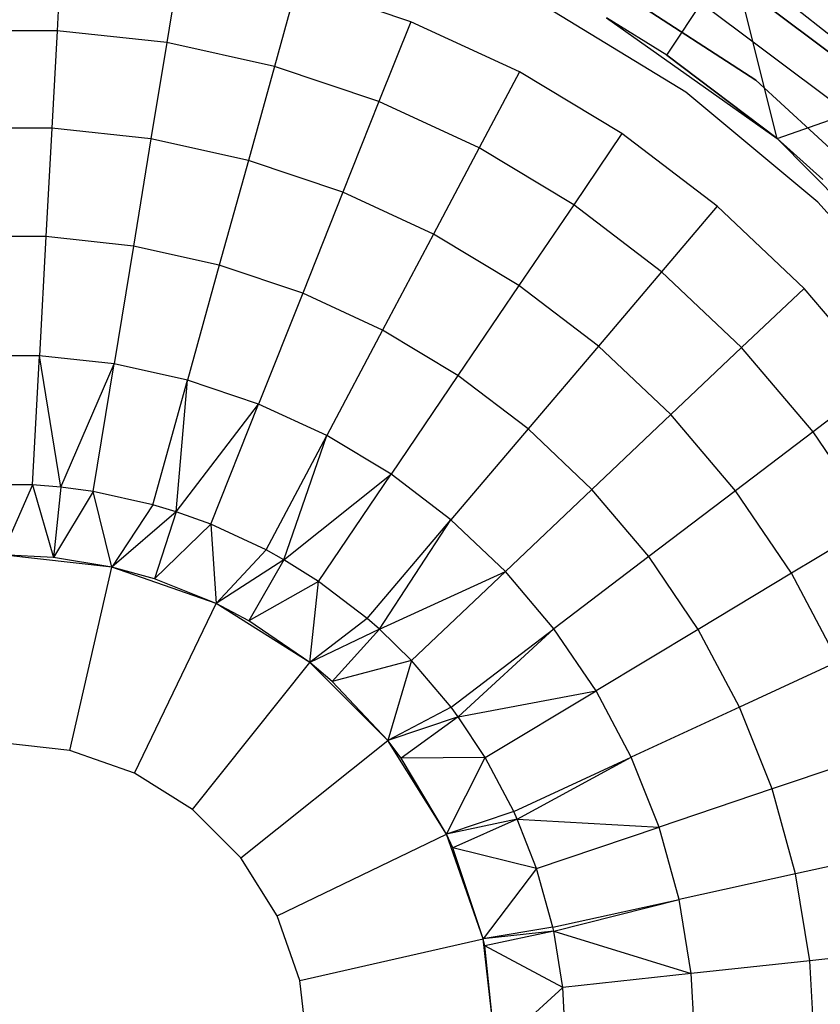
# Model space of a CAD drawing. Extents: x 0.04 to 8.34, y -4.15 to 4.15.
# Tile 24 of 34: x 4.22 to 5.92, y 0.09 to 2.18. Entities that reach past the tile are written whole.
import ezdxf

# ---------------------------------------------------------------- set-up
doc = ezdxf.new("R2010")
doc.units = 0
doc.header["$LTSCALE"] = 2.54
doc.layers.get('0').update_dxf_attribs({"color": 13, "linetype": 'CONTINUOUS'})

# ---------------------------------------------------------------- blocks, each defined once
blk = doc.blocks.new('MONOO_STL')
at = {"color": 0}
for p, q in [((4.3078, 2.3426, 0.7591), (4.2979, 2.16, 1.1342)), ((4.3078, 2.3426, 0.7591), (4.2979, 2.16, 1.1342)), ((6.0181, 2.0556, 8.5853), (5.6549, 2.3282, 8.5853)), ((5.6549, 2.3282, 0.0853), (6.0181, 2.0556, 0.0853)), ((6.0181, 2.0556, 8.5853), (5.6549, 2.3282, 8.5853)), ((5.6549, 2.3282, 0.0853), (6.0181, 2.0556, 0.0853)), ((4.5608, 2.3151, 0.7591), (4.5312, 2.1346, 1.1342)), ((4.5608, 2.3151, 0.7591), (4.5312, 2.1346, 1.1342)), ((5.5946, 2.1077, 8.4853), (5.7331, 2.3157, 7.9853)), ((5.5946, 2.1077, 8.4853), (5.7331, 2.3157, 7.9853)), ((6.0982, 2.0257, 7.9853), (5.7331, 2.3157, 7.9853)), ((5.8295, 1.9308, 8.4853), (5.7331, 2.3157, 7.9853)), ((6.0982, 2.0257, 7.9853), (5.7331, 2.3157, 7.9853)), ((5.8295, 1.9308, 8.4853), (5.7331, 2.3157, 7.9853)), ((5.7844, 2.0548, 8.5853), (5.4143, 2.2944, 8.5853)), ((5.4143, 2.2944, 2.5853), (5.7844, 2.0548, 2.5853)), ((5.7844, 2.0548, 8.5853), (5.4143, 2.2944, 8.5853)), ((5.4143, 2.2944, 2.5853), (5.7844, 2.0548, 2.5853)), ((4.8093, 2.2604, 0.7591), (4.7604, 2.0842, 1.1342)), ((4.8093, 2.2604, 0.7591), (4.7604, 2.0842, 1.1342)), ((5.0504, 2.1791, 0.7591), (4.8093, 2.2604, 0.7591)), ((5.0504, 2.1791, 0.7591), (4.8093, 2.2604, 0.7591)), ((5.965, 1.9958, 0.0853), (5.6123, 2.2605, 0.0853)), ((5.965, 1.9958, 0.0853), (5.6123, 2.2605, 0.0853)), ((5.965, 1.9958, 2.5853), (5.6123, 2.2605, 2.5853)), ((5.965, 1.9958, 2.5853), (5.6123, 2.2605, 2.5853)), ((5.6353, 2.0293, 0.7591), (5.3237, 2.2194, 0.7591)), ((5.6353, 2.0293, 0.4891), (5.3237, 2.2194, 0.4891)), ((5.6353, 2.0293, 0.7591), (5.3237, 2.2194, 0.7591)), ((5.6353, 2.0293, 0.4891), (5.3237, 2.2194, 0.4891)), ((5.0504, 2.1791, 0.7591), (4.9827, 2.0092, 1.1342)), ((5.0504, 2.1791, 0.7591), (4.9827, 2.0092, 1.1342)), ((5.2814, 2.0723, 0.7591), (5.0504, 2.1791, 0.7591)), ((5.2814, 2.0723, 0.7591), (5.0504, 2.1791, 0.7591)), ((5.4663, 2.1876, 8.5853), (5.8295, 1.9308, 8.5853)), ((5.5946, 2.1077, 8.4853), (5.4663, 2.1876, 8.4853)), ((5.5946, 2.1077, 8.4853), (5.4663, 2.1876, 8.4853)), ((5.5946, 2.1077, 8.4853), (5.4663, 2.1876, 8.5853)), ((5.5946, 2.1077, 8.4853), (5.4663, 2.1876, 8.5853)), ((5.4663, 2.1876, 8.5853), (5.8295, 1.9308, 8.5853)), ((4.2979, 2.16, 1.1342), (4.0633, 2.16, 1.1342)), ((4.2979, 2.16, 1.1342), (4.0633, 2.16, 1.1342)), ((4.2979, 2.16, 1.1342), (4.2867, 1.9529, 1.4963)), ((4.2979, 2.16, 1.1342), (4.2867, 1.9529, 1.4963)), ((4.5312, 2.1346, 1.1342), (4.2979, 2.16, 1.1342)), ((4.5312, 2.1346, 1.1342), (4.2979, 2.16, 1.1342)), ((4.5312, 2.1346, 1.1342), (4.4977, 1.9299, 1.4963)), ((4.5312, 2.1346, 1.1342), (4.4977, 1.9299, 1.4963)), ((4.7604, 2.0842, 1.1342), (4.5312, 2.1346, 1.1342)), ((4.7604, 2.0842, 1.1342), (4.5312, 2.1346, 1.1342)), ((5.8295, 1.9308, 8.4853), (5.5946, 2.1077, 8.4853)), ((5.5946, 2.1077, 8.4853), (5.8295, 1.9308, 8.5853)), ((5.8295, 1.9308, 8.4853), (5.5946, 2.1077, 8.4853)), ((5.5946, 2.1077, 8.4853), (5.8295, 1.9308, 8.5853)), ((4.7604, 2.0842, 1.1342), (4.7049, 1.8843, 1.4963)), ((4.7604, 2.0842, 1.1342), (4.7049, 1.8843, 1.4963)), ((4.9827, 2.0092, 1.1342), (4.7604, 2.0842, 1.1342)), ((4.9827, 2.0092, 1.1342), (4.7604, 2.0842, 1.1342)), ((5.2814, 2.0723, 0.7591), (5.1957, 1.9107, 1.1342)), ((5.2814, 2.0723, 0.7591), (5.1957, 1.9107, 1.1342)), ((5.4994, 1.9411, 0.7591), (5.2814, 2.0723, 0.7591)), ((5.4994, 1.9411, 0.7591), (5.2814, 2.0723, 0.7591)), ((6.1088, 1.756, 8.5853), (5.7844, 2.0548, 8.5853)), ((5.7844, 2.0548, 8.5853), (5.7844, 2.0548, 2.5853)), ((5.7844, 2.0548, 2.5853), (6.1088, 1.756, 2.5853)), ((5.7844, 2.0548, 8.5853), (5.7844, 2.0548, 2.5853)), ((6.1088, 1.756, 8.5853), (5.7844, 2.0548, 8.5853)), ((5.7844, 2.0548, 2.5853), (6.1088, 1.756, 2.5853)), ((5.9158, 1.7958, 0.7591), (5.6353, 2.0293, 0.7591)), ((5.9158, 1.7958, 0.4891), (5.6353, 2.0293, 0.4891)), ((5.6353, 2.0293, 0.4891), (5.6353, 2.0293, 0.7591)), ((5.9158, 1.7958, 0.7591), (5.6353, 2.0293, 0.7591)), ((5.6353, 2.0293, 0.4891), (5.6353, 2.0293, 0.7591)), ((5.9158, 1.7958, 0.4891), (5.6353, 2.0293, 0.4891)), ((5.8295, 1.9308, 8.4853), (6.0982, 2.0257, 7.9853)), ((5.8295, 1.9308, 8.4853), (6.0982, 2.0257, 7.9853)), ((4.9827, 2.0092, 1.1342), (4.906, 1.8166, 1.4963)), ((4.9827, 2.0092, 1.1342), (4.906, 1.8166, 1.4963)), ((5.1957, 1.9107, 1.1342), (4.9827, 2.0092, 1.1342)), ((5.1957, 1.9107, 1.1342), (4.9827, 2.0092, 1.1342)), ((4.2867, 1.9529, 1.4963), (4.0745, 1.9529, 1.4963)), ((4.2867, 1.9529, 1.4963), (4.0745, 1.9529, 1.4963)), ((4.2867, 1.9529, 1.4963), (4.2742, 1.7222, 1.8439)), ((4.2867, 1.9529, 1.4963), (4.2742, 1.7222, 1.8439)), ((4.4977, 1.9299, 1.4963), (4.2867, 1.9529, 1.4963)), ((4.4977, 1.9299, 1.4963), (4.2867, 1.9529, 1.4963)), ((4.4977, 1.9299, 1.4963), (4.4603, 1.7019, 1.8439)), ((4.4977, 1.9299, 1.4963), (4.4603, 1.7019, 1.8439)), ((4.7049, 1.8843, 1.4963), (4.4977, 1.9299, 1.4963)), ((4.7049, 1.8843, 1.4963), (4.4977, 1.9299, 1.4963)), ((5.4994, 1.9411, 0.7591), (5.3968, 1.7897, 1.1342)), ((5.4994, 1.9411, 0.7591), (5.3968, 1.7897, 1.1342)), ((5.702, 1.7871, 0.7591), (5.4994, 1.9411, 0.7591)), ((5.702, 1.7871, 0.7591), (5.4994, 1.9411, 0.7591)), ((5.8295, 1.9308, 8.5853), (6.1421, 1.6143, 8.5853)), ((5.9269, 1.8437, 8.4853), (5.8295, 1.9308, 8.4853)), ((5.8295, 1.9308, 8.4853), (5.8295, 1.9308, 8.5853)), ((5.8295, 1.9308, 8.4853), (5.8295, 1.9308, 8.5853)), ((5.9269, 1.8437, 8.4853), (5.8295, 1.9308, 8.4853)), ((5.9269, 1.8437, 8.4853), (5.8295, 1.9308, 8.5853)), ((5.9269, 1.8437, 8.4853), (5.8295, 1.9308, 8.5853)), ((5.8295, 1.9308, 8.5853), (6.1421, 1.6143, 8.5853)), ((5.1957, 1.9107, 1.1342), (5.0986, 1.7275, 1.4963)), ((5.1957, 1.9107, 1.1342), (5.0986, 1.7275, 1.4963)), ((5.3968, 1.7897, 1.1342), (5.1957, 1.9107, 1.1342)), ((5.3968, 1.7897, 1.1342), (5.1957, 1.9107, 1.1342)), ((4.7049, 1.8843, 1.4963), (4.6431, 1.6617, 1.8439)), ((4.7049, 1.8843, 1.4963), (4.6431, 1.6617, 1.8439)), ((4.906, 1.8166, 1.4963), (4.7049, 1.8843, 1.4963)), ((4.906, 1.8166, 1.4963), (4.7049, 1.8843, 1.4963)), ((4.906, 1.8166, 1.4963), (4.8205, 1.6019, 1.8439)), ((4.906, 1.8166, 1.4963), (4.8205, 1.6019, 1.8439)), ((5.0986, 1.7275, 1.4963), (4.906, 1.8166, 1.4963)), ((5.0986, 1.7275, 1.4963), (4.906, 1.8166, 1.4963)), ((5.3968, 1.7897, 1.1342), (5.2804, 1.6181, 1.4963)), ((5.3968, 1.7897, 1.1342), (5.2804, 1.6181, 1.4963)), ((5.5836, 1.6477, 1.1342), (5.3968, 1.7897, 1.1342)), ((5.5836, 1.6477, 1.1342), (5.3968, 1.7897, 1.1342)), ((5.702, 1.7871, 0.7591), (5.5836, 1.6477, 1.1342)), ((5.702, 1.7871, 0.7591), (5.5836, 1.6477, 1.1342)), ((5.8867, 1.6121, 0.7591), (5.702, 1.7871, 0.7591)), ((5.8867, 1.6121, 0.7591), (5.702, 1.7871, 0.7591)), ((6.1594, 1.524, 0.7591), (5.9158, 1.7958, 0.7591)), ((6.1594, 1.524, 0.4891), (5.9158, 1.7958, 0.4891)), ((5.9158, 1.7958, 0.4891), (5.9158, 1.7958, 0.7591)), ((6.1594, 1.524, 0.7591), (5.9158, 1.7958, 0.7591)), ((5.9158, 1.7958, 0.4891), (5.9158, 1.7958, 0.7591)), ((6.1594, 1.524, 0.4891), (5.9158, 1.7958, 0.4891)), ((4.2742, 1.7222, 1.8439), (4.087, 1.7222, 1.8439)), ((4.2742, 1.7222, 1.8439), (4.087, 1.7222, 1.8439)), ((4.2742, 1.7222, 1.8439), (4.2605, 1.4689, 2.1753)), ((4.2742, 1.7222, 1.8439), (4.2605, 1.4689, 2.1753)), ((4.4603, 1.7019, 1.8439), (4.2742, 1.7222, 1.8439)), ((4.4603, 1.7019, 1.8439), (4.2742, 1.7222, 1.8439)), ((5.0986, 1.7275, 1.4963), (4.9903, 1.5233, 1.8439)), ((5.0986, 1.7275, 1.4963), (4.9903, 1.5233, 1.8439)), ((5.2804, 1.6181, 1.4963), (5.0986, 1.7275, 1.4963)), ((5.2804, 1.6181, 1.4963), (5.0986, 1.7275, 1.4963)), ((4.4603, 1.7019, 1.8439), (4.4193, 1.4517, 2.1753)), ((4.4603, 1.7019, 1.8439), (4.4193, 1.4517, 2.1753)), ((4.6431, 1.6617, 1.8439), (4.4603, 1.7019, 1.8439)), ((4.6431, 1.6617, 1.8439), (4.4603, 1.7019, 1.8439)), ((4.6431, 1.6617, 1.8439), (4.5752, 1.4173, 2.1753)), ((4.6431, 1.6617, 1.8439), (4.5752, 1.4173, 2.1753)), ((4.8205, 1.6019, 1.8439), (4.6431, 1.6617, 1.8439)), ((4.8205, 1.6019, 1.8439), (4.6431, 1.6617, 1.8439)), ((5.5836, 1.6477, 1.1342), (5.4493, 1.4896, 1.4963)), ((5.5836, 1.6477, 1.1342), (5.4493, 1.4896, 1.4963)), ((5.7539, 1.4864, 1.1342), (5.5836, 1.6477, 1.1342)), ((5.7539, 1.4864, 1.1342), (5.5836, 1.6477, 1.1342)), ((5.2804, 1.6181, 1.4963), (5.1507, 1.4268, 1.8439)), ((5.2804, 1.6181, 1.4963), (5.1507, 1.4268, 1.8439)), ((5.4493, 1.4896, 1.4963), (5.2804, 1.6181, 1.4963)), ((5.4493, 1.4896, 1.4963), (5.2804, 1.6181, 1.4963)), ((5.8867, 1.6121, 0.7591), (5.7539, 1.4864, 1.1342)), ((5.8867, 1.6121, 0.7591), (5.7539, 1.4864, 1.1342)), ((6.0514, 1.4182, 0.7591), (5.8867, 1.6121, 0.7591)), ((6.0514, 1.4182, 0.7591), (5.8867, 1.6121, 0.7591)), ((4.8205, 1.6019, 1.8439), (4.7266, 1.3663, 2.1753)), ((4.8205, 1.6019, 1.8439), (4.7266, 1.3663, 2.1753)), ((4.9903, 1.5233, 1.8439), (4.8205, 1.6019, 1.8439)), ((4.9903, 1.5233, 1.8439), (4.8205, 1.6019, 1.8439)), ((4.9903, 1.5233, 1.8439), (4.8716, 1.2993, 2.1753)), ((4.9903, 1.5233, 1.8439), (4.8716, 1.2993, 2.1753)), ((5.1507, 1.4268, 1.8439), (4.9903, 1.5233, 1.8439)), ((5.1507, 1.4268, 1.8439), (4.9903, 1.5233, 1.8439)), ((5.4493, 1.4896, 1.4963), (5.2997, 1.3136, 1.8439)), ((5.4493, 1.4896, 1.4963), (5.2997, 1.3136, 1.8439)), ((5.6034, 1.3437, 1.4963), (5.4493, 1.4896, 1.4963)), ((5.6034, 1.3437, 1.4963), (5.4493, 1.4896, 1.4963)), ((5.7539, 1.4864, 1.1342), (5.6034, 1.3437, 1.4963)), ((5.7539, 1.4864, 1.1342), (5.6034, 1.3437, 1.4963)), ((5.9058, 1.3075, 1.1342), (5.7539, 1.4864, 1.1342)), ((5.9058, 1.3075, 1.1342), (5.7539, 1.4864, 1.1342)), ((4.2605, 1.4689, 2.1753), (4.1008, 1.4689, 2.1753)), ((4.2605, 1.4689, 2.1753), (4.1008, 1.4689, 2.1753)), ((4.2456, 1.1943, 2.4891), (4.2605, 1.4689, 2.1753)), ((4.2456, 1.1943, 2.4891), (4.2605, 1.4689, 2.1753)), ((4.306, 1.1895, 2.4891), (4.2605, 1.4689, 2.1753)), ((4.306, 1.1895, 2.4891), (4.2605, 1.4689, 2.1753)), ((4.4193, 1.4517, 2.1753), (4.2605, 1.4689, 2.1753)), ((4.4193, 1.4517, 2.1753), (4.2605, 1.4689, 2.1753)), ((4.306, 1.1895, 2.4891), (4.4193, 1.4517, 2.1753)), ((4.306, 1.1895, 2.4891), (4.4193, 1.4517, 2.1753)), ((4.3748, 1.1802, 2.4891), (4.4193, 1.4517, 2.1753)), ((4.3748, 1.1802, 2.4891), (4.4193, 1.4517, 2.1753)), ((4.5752, 1.4173, 2.1753), (4.4193, 1.4517, 2.1753)), ((4.5752, 1.4173, 2.1753), (4.4193, 1.4517, 2.1753)), ((5.1507, 1.4268, 1.8439), (5.0084, 1.2169, 2.1753)), ((5.1507, 1.4268, 1.8439), (5.0084, 1.2169, 2.1753)), ((5.2997, 1.3136, 1.8439), (5.1507, 1.4268, 1.8439)), ((5.2997, 1.3136, 1.8439), (5.1507, 1.4268, 1.8439)), ((4.5016, 1.1523, 2.4891), (4.5752, 1.4173, 2.1753)), ((4.5016, 1.1523, 2.4891), (4.5752, 1.4173, 2.1753)), ((4.5514, 1.1373, 2.4891), (4.5752, 1.4173, 2.1753)), ((4.5514, 1.1373, 2.4891), (4.5752, 1.4173, 2.1753)), ((4.7266, 1.3663, 2.1753), (4.5752, 1.4173, 2.1753)), ((4.7266, 1.3663, 2.1753), (4.5752, 1.4173, 2.1753)), ((6.0514, 1.4182, 0.7591), (5.9058, 1.3075, 1.1342)), ((6.0514, 1.4182, 0.7591), (5.9058, 1.3075, 1.1342)), ((4.5514, 1.1373, 2.4891), (4.7266, 1.3663, 2.1753)), ((4.5514, 1.1373, 2.4891), (4.7266, 1.3663, 2.1753)), ((4.6248, 1.1108, 2.4891), (4.7266, 1.3663, 2.1753)), ((4.6248, 1.1108, 2.4891), (4.7266, 1.3663, 2.1753)), ((4.8716, 1.2993, 2.1753), (4.7266, 1.3663, 2.1753)), ((4.8716, 1.2993, 2.1753), (4.7266, 1.3663, 2.1753)), ((5.6034, 1.3437, 1.4963), (5.4356, 1.1848, 1.8439)), ((5.6034, 1.3437, 1.4963), (5.4356, 1.1848, 1.8439)), ((5.7407, 1.182, 1.4963), (5.6034, 1.3437, 1.4963)), ((5.7407, 1.182, 1.4963), (5.6034, 1.3437, 1.4963)), ((4.7427, 1.0562, 2.4891), (4.8716, 1.2993, 2.1753)), ((4.7427, 1.0562, 2.4891), (4.8716, 1.2993, 2.1753)), ((4.7806, 1.0353, 2.4891), (4.8716, 1.2993, 2.1753)), ((4.7806, 1.0353, 2.4891), (4.8716, 1.2993, 2.1753)), ((5.0084, 1.2169, 2.1753), (4.8716, 1.2993, 2.1753)), ((5.0084, 1.2169, 2.1753), (4.8716, 1.2993, 2.1753)), ((5.2997, 1.3136, 1.8439), (5.1356, 1.1203, 2.1753)), ((5.2997, 1.3136, 1.8439), (5.1356, 1.1203, 2.1753)), ((5.4356, 1.1848, 1.8439), (5.2997, 1.3136, 1.8439)), ((5.4356, 1.1848, 1.8439), (5.2997, 1.3136, 1.8439)), ((5.9058, 1.3075, 1.1342), (5.7407, 1.182, 1.4963)), ((5.9058, 1.3075, 1.1342), (5.7407, 1.182, 1.4963)), ((6.0375, 1.1133, 1.1342), (5.9058, 1.3075, 1.1342)), ((6.0375, 1.1133, 1.1342), (5.9058, 1.3075, 1.1342)), ((4.7806, 1.0353, 2.4891), (5.0084, 1.2169, 2.1753)), ((4.7806, 1.0353, 2.4891), (5.0084, 1.2169, 2.1753)), ((4.854, 0.9893, 2.4891), (5.0084, 1.2169, 2.1753)), ((4.854, 0.9893, 2.4891), (5.0084, 1.2169, 2.1753)), ((5.1356, 1.1203, 2.1753), (5.0084, 1.2169, 2.1753)), ((5.1356, 1.1203, 2.1753), (5.0084, 1.2169, 2.1753)), ((4.2456, 1.1943, 2.4891), (4.1156, 1.1943, 2.4891)), ((4.2456, 1.1943, 2.4891), (4.1156, 1.1943, 2.4891)), ((4.2456, 1.1943, 2.4891), (4.1806, 1.046, 3.7391)), ((4.2456, 1.1943, 2.4891), (4.1806, 1.046, 3.7391)), ((4.306, 1.1895, 2.4891), (4.2456, 1.1943, 2.4891)), ((4.2456, 1.1943, 2.4891), (4.2904, 1.0403, 3.7391)), ((4.2456, 1.1943, 2.4891), (4.2904, 1.0403, 3.7391)), ((4.306, 1.1895, 2.4891), (4.2456, 1.1943, 2.4891)), ((4.306, 1.1895, 2.4891), (4.2904, 1.0403, 3.7391)), ((4.306, 1.1895, 2.4891), (4.2904, 1.0403, 3.7391)), ((4.3748, 1.1802, 2.4891), (4.2904, 1.0403, 3.7391)), ((4.3748, 1.1802, 2.4891), (4.2904, 1.0403, 3.7391)), ((4.3748, 1.1802, 2.4891), (4.306, 1.1895, 2.4891)), ((4.3748, 1.1802, 2.4891), (4.306, 1.1895, 2.4891)), ((4.4143, 1.0197, 3.7391), (4.3748, 1.1802, 2.4891)), ((4.5016, 1.1523, 2.4891), (4.3748, 1.1802, 2.4891)), ((4.4143, 1.0197, 3.7391), (4.3748, 1.1802, 2.4891)), ((4.5016, 1.1523, 2.4891), (4.3748, 1.1802, 2.4891)), ((5.4356, 1.1848, 1.8439), (5.2515, 1.0104, 2.1753)), ((5.4356, 1.1848, 1.8439), (5.2515, 1.0104, 2.1753)), ((5.5568, 1.0422, 1.8439), (5.4356, 1.1848, 1.8439)), ((5.5568, 1.0422, 1.8439), (5.4356, 1.1848, 1.8439)), ((5.7407, 1.182, 1.4963), (5.5568, 1.0422, 1.8439)), ((5.7407, 1.182, 1.4963), (5.5568, 1.0422, 1.8439)), ((5.8598, 1.0064, 1.4963), (5.7407, 1.182, 1.4963)), ((5.8598, 1.0064, 1.4963), (5.7407, 1.182, 1.4963)), ((4.5016, 1.1523, 2.4891), (4.4143, 1.0197, 3.7391)), ((4.5016, 1.1523, 2.4891), (4.4143, 1.0197, 3.7391)), ((4.5514, 1.1373, 2.4891), (4.5016, 1.1523, 2.4891)), ((4.5514, 1.1373, 2.4891), (4.5016, 1.1523, 2.4891)), ((4.5514, 1.1373, 2.4891), (4.4143, 1.0197, 3.7391)), ((4.5514, 1.1373, 2.4891), (4.4143, 1.0197, 3.7391)), ((4.5514, 1.1373, 2.4891), (4.5051, 0.9946, 3.7391)), ((4.5514, 1.1373, 2.4891), (4.5051, 0.9946, 3.7391)), ((4.6248, 1.1108, 2.4891), (4.5514, 1.1373, 2.4891)), ((4.6248, 1.1108, 2.4891), (4.5514, 1.1373, 2.4891)), ((4.6248, 1.1108, 2.4891), (4.5051, 0.9946, 3.7391)), ((4.6248, 1.1108, 2.4891), (4.5051, 0.9946, 3.7391)), ((4.7427, 1.0562, 2.4891), (4.6248, 1.1108, 2.4891)), ((4.6248, 1.1108, 2.4891), (4.6362, 0.942, 3.7391)), ((4.6248, 1.1108, 2.4891), (4.6362, 0.942, 3.7391)), ((4.7427, 1.0562, 2.4891), (4.6248, 1.1108, 2.4891)), ((4.9575, 0.9106, 2.4891), (5.1356, 1.1203, 2.1753)), ((4.9575, 0.9106, 2.4891), (5.1356, 1.1203, 2.1753)), ((4.9836, 0.8878, 2.4891), (5.1356, 1.1203, 2.1753)), ((4.9836, 0.8878, 2.4891), (5.1356, 1.1203, 2.1753)), ((5.2515, 1.0104, 2.1753), (5.1356, 1.1203, 2.1753)), ((5.2515, 1.0104, 2.1753), (5.1356, 1.1203, 2.1753)), ((6.0375, 1.1133, 1.1342), (5.8598, 1.0064, 1.4963)), ((6.0375, 1.1133, 1.1342), (5.8598, 1.0064, 1.4963)), ((4.7427, 1.0562, 2.4891), (4.6362, 0.942, 3.7391)), ((4.7427, 1.0562, 2.4891), (4.6362, 0.942, 3.7391)), ((4.7806, 1.0353, 2.4891), (4.7427, 1.0562, 2.4891)), ((4.7806, 1.0353, 2.4891), (4.7427, 1.0562, 2.4891)), ((4.4143, 1.0197, 4.7491), (4.1806, 1.046, 4.7491)), ((4.2904, 1.0403, 3.7391), (4.1806, 1.046, 4.7491)), ((4.4143, 1.0197, 4.7491), (4.1806, 1.046, 4.7491)), ((4.2904, 1.0403, 3.7391), (4.1806, 1.046, 4.7491)), ((4.2904, 1.0403, 3.7391), (4.1806, 1.046, 3.7391)), ((4.2904, 1.0403, 3.7391), (4.1806, 1.046, 3.7391)), ((4.4143, 1.0197, 4.7491), (4.2904, 1.0403, 3.7391)), ((4.4143, 1.0197, 3.7391), (4.2904, 1.0403, 3.7391)), ((4.4143, 1.0197, 4.7491), (4.2904, 1.0403, 3.7391)), ((4.4143, 1.0197, 3.7391), (4.2904, 1.0403, 3.7391)), ((4.7806, 1.0353, 2.4891), (4.6362, 0.942, 3.7391)), ((4.7806, 1.0353, 2.4891), (4.6362, 0.942, 3.7391)), ((4.7806, 1.0353, 2.4891), (4.7056, 0.9054, 3.7391)), ((4.7806, 1.0353, 2.4891), (4.7056, 0.9054, 3.7391)), ((4.854, 0.9893, 2.4891), (4.7806, 1.0353, 2.4891)), ((4.854, 0.9893, 2.4891), (4.7806, 1.0353, 2.4891)), ((5.5568, 1.0422, 1.8439), (5.3549, 0.8887, 2.1753)), ((5.5568, 1.0422, 1.8439), (5.3549, 0.8887, 2.1753)), ((5.6618, 0.8873, 1.8439), (5.5568, 1.0422, 1.8439)), ((5.6618, 0.8873, 1.8439), (5.5568, 1.0422, 1.8439)), ((4.3253, 0.6297, 5.1491), (4.4143, 1.0197, 4.7491)), ((4.3253, 0.6297, 5.1491), (4.4143, 1.0197, 4.7491)), ((4.6362, 0.942, 4.7491), (4.4143, 1.0197, 4.7491)), ((4.5051, 0.9946, 3.7391), (4.4143, 1.0197, 4.7491)), ((4.6362, 0.942, 4.7491), (4.4143, 1.0197, 4.7491)), ((4.5051, 0.9946, 3.7391), (4.4143, 1.0197, 4.7491)), ((4.5051, 0.9946, 3.7391), (4.4143, 1.0197, 3.7391)), ((4.4143, 1.0197, 3.7391), (4.4143, 1.0197, 4.7491)), ((4.4143, 1.0197, 3.7391), (4.4143, 1.0197, 4.7491)), ((4.5051, 0.9946, 3.7391), (4.4143, 1.0197, 3.7391)), ((4.9836, 0.8878, 2.4891), (5.2515, 1.0104, 2.1753)), ((4.9836, 0.8878, 2.4891), (5.2515, 1.0104, 2.1753)), ((5.0518, 0.8213, 2.4891), (5.2515, 1.0104, 2.1753)), ((5.0518, 0.8213, 2.4891), (5.2515, 1.0104, 2.1753)), ((5.3549, 0.8887, 2.1753), (5.2515, 1.0104, 2.1753)), ((5.3549, 0.8887, 2.1753), (5.2515, 1.0104, 2.1753)), ((5.8598, 1.0064, 1.4963), (5.6618, 0.8873, 1.8439)), ((5.8598, 1.0064, 1.4963), (5.6618, 0.8873, 1.8439)), ((5.9592, 0.8189, 1.4963), (5.8598, 1.0064, 1.4963)), ((5.9592, 0.8189, 1.4963), (5.8598, 1.0064, 1.4963)), ((4.6362, 0.942, 4.7491), (4.5051, 0.9946, 3.7391)), ((4.6362, 0.942, 3.7391), (4.5051, 0.9946, 3.7391)), ((4.6362, 0.942, 4.7491), (4.5051, 0.9946, 3.7391)), ((4.6362, 0.942, 3.7391), (4.5051, 0.9946, 3.7391)), ((4.854, 0.9893, 2.4891), (4.7056, 0.9054, 3.7391)), ((4.854, 0.9893, 2.4891), (4.7056, 0.9054, 3.7391)), ((4.8353, 0.817, 3.7391), (4.854, 0.9893, 2.4891)), ((4.8353, 0.817, 3.7391), (4.854, 0.9893, 2.4891)), ((4.9575, 0.9106, 2.4891), (4.854, 0.9893, 2.4891)), ((4.9575, 0.9106, 2.4891), (4.854, 0.9893, 2.4891)), ((4.4626, 0.5817, 5.1491), (4.6362, 0.942, 4.7491)), ((4.4626, 0.5817, 5.1491), (4.6362, 0.942, 4.7491)), ((4.8353, 0.817, 4.7491), (4.6362, 0.942, 4.7491)), ((4.7056, 0.9054, 3.7391), (4.6362, 0.942, 4.7491)), ((4.8353, 0.817, 4.7491), (4.6362, 0.942, 4.7491)), ((4.7056, 0.9054, 3.7391), (4.6362, 0.942, 4.7491)), ((4.7056, 0.9054, 3.7391), (4.6362, 0.942, 3.7391)), ((4.6362, 0.942, 3.7391), (4.6362, 0.942, 4.7491)), ((4.6362, 0.942, 3.7391), (4.6362, 0.942, 4.7491)), ((4.7056, 0.9054, 3.7391), (4.6362, 0.942, 3.7391)), ((4.8353, 0.817, 4.7491), (4.7056, 0.9054, 3.7391)), ((4.8353, 0.817, 3.7391), (4.7056, 0.9054, 3.7391)), ((4.8353, 0.817, 4.7491), (4.7056, 0.9054, 3.7391)), ((4.8353, 0.817, 3.7391), (4.7056, 0.9054, 3.7391)), ((4.9575, 0.9106, 2.4891), (4.8353, 0.817, 3.7391)), ((4.9575, 0.9106, 2.4891), (4.8353, 0.817, 3.7391)), ((4.9836, 0.8878, 2.4891), (4.9575, 0.9106, 2.4891)), ((4.9836, 0.8878, 2.4891), (4.9575, 0.9106, 2.4891)), ((4.9836, 0.8878, 2.4891), (4.8353, 0.817, 3.7391)), ((4.9836, 0.8878, 2.4891), (4.8353, 0.817, 3.7391)), ((4.9836, 0.8878, 2.4891), (4.8832, 0.7763, 3.7391)), ((4.9836, 0.8878, 2.4891), (4.8832, 0.7763, 3.7391)), ((5.0518, 0.8213, 2.4891), (4.9836, 0.8878, 2.4891)), ((5.0518, 0.8213, 2.4891), (4.9836, 0.8878, 2.4891)), ((5.1359, 0.7222, 2.4891), (5.3549, 0.8887, 2.1753)), ((5.1359, 0.7222, 2.4891), (5.3549, 0.8887, 2.1753)), ((5.1514, 0.7014, 2.4891), (5.3549, 0.8887, 2.1753)), ((5.1514, 0.7014, 2.4891), (5.3549, 0.8887, 2.1753)), ((5.4445, 0.7565, 2.1753), (5.3549, 0.8887, 2.1753)), ((5.4445, 0.7565, 2.1753), (5.3549, 0.8887, 2.1753)), ((5.6618, 0.8873, 1.8439), (5.4445, 0.7565, 2.1753)), ((5.6618, 0.8873, 1.8439), (5.4445, 0.7565, 2.1753)), ((5.7495, 0.7219, 1.8439), (5.6618, 0.8873, 1.8439)), ((5.7495, 0.7219, 1.8439), (5.6618, 0.8873, 1.8439)), ((4.5859, 0.5042, 5.1491), (4.8353, 0.817, 4.7491)), ((4.5859, 0.5042, 5.1491), (4.8353, 0.817, 4.7491)), ((5.0015, 0.6507, 4.7491), (4.8353, 0.817, 4.7491)), ((4.8832, 0.7763, 3.7391), (4.8353, 0.817, 4.7491)), ((5.0015, 0.6507, 4.7491), (4.8353, 0.817, 4.7491)), ((4.8832, 0.7763, 3.7391), (4.8353, 0.817, 4.7491)), ((4.8832, 0.7763, 3.7391), (4.8353, 0.817, 3.7391)), ((4.8353, 0.817, 3.7391), (4.8353, 0.817, 4.7491)), ((4.8353, 0.817, 3.7391), (4.8353, 0.817, 4.7491)), ((4.8832, 0.7763, 3.7391), (4.8353, 0.817, 3.7391)), ((5.0518, 0.8213, 2.4891), (4.8832, 0.7763, 3.7391)), ((5.0518, 0.8213, 2.4891), (4.8832, 0.7763, 3.7391)), ((5.0518, 0.8213, 2.4891), (5.0015, 0.6507, 3.7391)), ((5.0518, 0.8213, 2.4891), (5.0015, 0.6507, 3.7391)), ((5.1359, 0.7222, 2.4891), (5.0518, 0.8213, 2.4891)), ((5.1359, 0.7222, 2.4891), (5.0518, 0.8213, 2.4891)), ((5.9592, 0.8189, 1.4963), (5.7495, 0.7219, 1.8439)), ((5.9592, 0.8189, 1.4963), (5.7495, 0.7219, 1.8439)), ((5.0015, 0.6507, 4.7491), (4.8832, 0.7763, 3.7391)), ((5.0015, 0.6507, 3.7391), (4.8832, 0.7763, 3.7391)), ((5.0015, 0.6507, 4.7491), (4.8832, 0.7763, 3.7391)), ((5.0015, 0.6507, 3.7391), (4.8832, 0.7763, 3.7391)), ((5.1514, 0.7014, 2.4891), (5.4445, 0.7565, 2.1753)), ((5.1514, 0.7014, 2.4891), (5.4445, 0.7565, 2.1753)), ((5.2088, 0.6147, 2.4891), (5.4445, 0.7565, 2.1753)), ((5.2088, 0.6147, 2.4891), (5.4445, 0.7565, 2.1753)), ((5.5194, 0.6154, 2.1753), (5.4445, 0.7565, 2.1753)), ((5.5194, 0.6154, 2.1753), (5.4445, 0.7565, 2.1753)), ((5.1359, 0.7222, 2.4891), (5.0015, 0.6507, 3.7391)), ((5.1359, 0.7222, 2.4891), (5.0015, 0.6507, 3.7391)), ((5.1514, 0.7014, 2.4891), (5.1359, 0.7222, 2.4891)), ((5.1514, 0.7014, 2.4891), (5.1359, 0.7222, 2.4891)), ((5.7495, 0.7219, 1.8439), (5.5194, 0.6154, 2.1753)), ((5.7495, 0.7219, 1.8439), (5.5194, 0.6154, 2.1753)), ((5.8188, 0.548, 1.8439), (5.7495, 0.7219, 1.8439)), ((5.8188, 0.548, 1.8439), (5.7495, 0.7219, 1.8439)), ((5.1514, 0.7014, 2.4891), (5.0015, 0.6507, 3.7391)), ((5.1514, 0.7014, 2.4891), (5.0015, 0.6507, 3.7391)), ((5.1514, 0.7014, 2.4891), (5.0301, 0.6132, 3.7391)), ((5.1514, 0.7014, 2.4891), (5.0301, 0.6132, 3.7391)), ((5.2088, 0.6147, 2.4891), (5.1514, 0.7014, 2.4891)), ((5.2088, 0.6147, 2.4891), (5.1514, 0.7014, 2.4891)), ((4.6888, 0.4013, 5.1491), (5.0015, 0.6507, 4.7491)), ((4.6888, 0.4013, 5.1491), (5.0015, 0.6507, 4.7491)), ((5.1266, 0.4516, 4.7491), (5.0015, 0.6507, 4.7491)), ((5.0301, 0.6132, 3.7391), (5.0015, 0.6507, 4.7491)), ((5.1266, 0.4516, 4.7491), (5.0015, 0.6507, 4.7491)), ((5.0301, 0.6132, 3.7391), (5.0015, 0.6507, 4.7491)), ((5.0301, 0.6132, 3.7391), (5.0015, 0.6507, 3.7391)), ((5.0015, 0.6507, 3.7391), (5.0015, 0.6507, 4.7491)), ((5.0015, 0.6507, 3.7391), (5.0015, 0.6507, 4.7491)), ((5.0301, 0.6132, 3.7391), (5.0015, 0.6507, 3.7391)), ((4.3253, 0.6297, 5.1491), (4.1806, 0.646, 5.1491)), ((4.3253, 0.6297, 5.1491), (4.1806, 0.646, 5.1491)), ((4.4626, 0.5817, 5.1491), (4.3253, 0.6297, 5.1491)), ((4.4626, 0.5817, 5.1491), (4.3253, 0.6297, 5.1491)), ((5.2088, 0.6147, 2.4891), (5.0301, 0.6132, 3.7391)), ((5.2088, 0.6147, 2.4891), (5.0301, 0.6132, 3.7391)), ((5.1266, 0.4516, 4.7491), (5.0301, 0.6132, 3.7391)), ((5.1266, 0.4516, 3.7391), (5.0301, 0.6132, 3.7391)), ((5.1266, 0.4516, 4.7491), (5.0301, 0.6132, 3.7391)), ((5.1266, 0.4516, 3.7391), (5.0301, 0.6132, 3.7391)), ((5.1266, 0.4516, 3.7391), (5.2088, 0.6147, 2.4891)), ((5.1266, 0.4516, 3.7391), (5.2088, 0.6147, 2.4891)), ((5.2697, 0.4999, 2.4891), (5.2088, 0.6147, 2.4891)), ((5.2697, 0.4999, 2.4891), (5.2088, 0.6147, 2.4891)), ((5.2697, 0.4999, 2.4891), (5.5194, 0.6154, 2.1753)), ((5.2697, 0.4999, 2.4891), (5.5194, 0.6154, 2.1753)), ((5.2769, 0.4841, 2.4891), (5.5194, 0.6154, 2.1753)), ((5.2769, 0.4841, 2.4891), (5.5194, 0.6154, 2.1753)), ((5.5785, 0.467, 2.1753), (5.5194, 0.6154, 2.1753)), ((5.5785, 0.467, 2.1753), (5.5194, 0.6154, 2.1753)), ((6.0377, 0.6218, 1.4963), (5.8188, 0.548, 1.8439)), ((6.0377, 0.6218, 1.4963), (5.8188, 0.548, 1.8439)), ((4.5859, 0.5042, 5.1491), (4.4626, 0.5817, 5.1491)), ((4.5859, 0.5042, 5.1491), (4.4626, 0.5817, 5.1491)), ((5.8188, 0.548, 1.8439), (5.5785, 0.467, 2.1753)), ((5.8188, 0.548, 1.8439), (5.5785, 0.467, 2.1753)), ((5.8689, 0.3676, 1.8439), (5.8188, 0.548, 1.8439)), ((5.8689, 0.3676, 1.8439), (5.8188, 0.548, 1.8439)), ((4.6888, 0.4013, 5.1491), (4.5859, 0.5042, 5.1491)), ((4.6888, 0.4013, 5.1491), (4.5859, 0.5042, 5.1491)), ((5.2697, 0.4999, 2.4891), (5.1266, 0.4516, 3.7391)), ((5.2697, 0.4999, 2.4891), (5.1266, 0.4516, 3.7391)), ((5.2769, 0.4841, 2.4891), (5.1266, 0.4516, 3.7391)), ((5.2769, 0.4841, 2.4891), (5.1266, 0.4516, 3.7391)), ((5.2769, 0.4841, 2.4891), (5.1398, 0.4231, 3.7391)), ((5.2769, 0.4841, 2.4891), (5.1398, 0.4231, 3.7391)), ((5.2769, 0.4841, 2.4891), (5.2697, 0.4999, 2.4891)), ((5.2769, 0.4841, 2.4891), (5.2697, 0.4999, 2.4891)), ((5.3178, 0.3792, 2.4891), (5.2769, 0.4841, 2.4891)), ((5.2769, 0.4841, 2.4891), (5.5785, 0.467, 2.1753)), ((5.3178, 0.3792, 2.4891), (5.2769, 0.4841, 2.4891)), ((5.2769, 0.4841, 2.4891), (5.5785, 0.467, 2.1753)), ((5.3178, 0.3792, 2.4891), (5.5785, 0.467, 2.1753)), ((5.3178, 0.3792, 2.4891), (5.5785, 0.467, 2.1753)), ((5.6212, 0.3131, 2.1753), (5.5785, 0.467, 2.1753)), ((5.6212, 0.3131, 2.1753), (5.5785, 0.467, 2.1753)), ((4.7662, 0.2781, 5.1491), (5.1266, 0.4516, 4.7491)), ((4.7662, 0.2781, 5.1491), (5.1266, 0.4516, 4.7491)), ((5.2043, 0.2297, 4.7491), (5.1266, 0.4516, 4.7491)), ((5.1398, 0.4231, 3.7391), (5.1266, 0.4516, 4.7491)), ((5.2043, 0.2297, 4.7491), (5.1266, 0.4516, 4.7491)), ((5.1398, 0.4231, 3.7391), (5.1266, 0.4516, 4.7491)), ((5.1398, 0.4231, 3.7391), (5.1266, 0.4516, 3.7391)), ((5.1266, 0.4516, 3.7391), (5.1266, 0.4516, 4.7491)), ((5.1266, 0.4516, 3.7391), (5.1266, 0.4516, 4.7491)), ((5.1398, 0.4231, 3.7391), (5.1266, 0.4516, 3.7391)), ((5.2043, 0.2297, 4.7491), (5.1398, 0.4231, 3.7391)), ((5.2043, 0.2297, 3.7391), (5.1398, 0.4231, 3.7391)), ((5.2043, 0.2297, 4.7491), (5.1398, 0.4231, 3.7391)), ((5.3178, 0.3792, 2.4891), (5.1398, 0.4231, 3.7391)), ((5.2043, 0.2297, 3.7391), (5.1398, 0.4231, 3.7391)), ((5.3178, 0.3792, 2.4891), (5.1398, 0.4231, 3.7391)), ((4.7662, 0.2781, 5.1491), (4.6888, 0.4013, 5.1491)), ((4.7662, 0.2781, 5.1491), (4.6888, 0.4013, 5.1491)), ((6.0945, 0.4173, 1.4963), (5.8689, 0.3676, 1.8439)), ((6.0945, 0.4173, 1.4963), (5.8689, 0.3676, 1.8439)), ((5.3178, 0.3792, 2.4891), (5.2043, 0.2297, 3.7391)), ((5.3178, 0.3792, 2.4891), (5.2043, 0.2297, 3.7391)), ((5.3526, 0.254, 2.4891), (5.3178, 0.3792, 2.4891)), ((5.3526, 0.254, 2.4891), (5.3178, 0.3792, 2.4891)), ((5.8689, 0.3676, 1.8439), (5.6212, 0.3131, 2.1753)), ((5.8689, 0.3676, 1.8439), (5.6212, 0.3131, 2.1753)), ((5.8992, 0.1829, 1.8439), (5.8689, 0.3676, 1.8439)), ((5.8992, 0.1829, 1.8439), (5.8689, 0.3676, 1.8439)), ((5.3526, 0.254, 2.4891), (5.6212, 0.3131, 2.1753)), ((5.3526, 0.254, 2.4891), (5.6212, 0.3131, 2.1753)), ((5.3544, 0.2455, 2.4891), (5.6212, 0.3131, 2.1753)), ((5.3544, 0.2455, 2.4891), (5.6212, 0.3131, 2.1753)), ((5.647, 0.1555, 2.1753), (5.6212, 0.3131, 2.1753)), ((5.647, 0.1555, 2.1753), (5.6212, 0.3131, 2.1753)), ((4.8143, 0.1407, 5.1491), (4.7662, 0.2781, 5.1491)), ((4.8143, 0.1407, 5.1491), (4.7662, 0.2781, 5.1491)), ((5.3526, 0.254, 2.4891), (5.2043, 0.2297, 3.7391)), ((5.3526, 0.254, 2.4891), (5.2043, 0.2297, 3.7391)), ((5.3544, 0.2455, 2.4891), (5.3526, 0.254, 2.4891)), ((5.3544, 0.2455, 2.4891), (5.3526, 0.254, 2.4891)), ((5.3544, 0.2455, 2.4891), (5.2043, 0.2297, 3.7391)), ((5.3544, 0.2455, 2.4891), (5.2043, 0.2297, 3.7391)), ((5.3544, 0.2455, 2.4891), (5.2077, 0.2143, 3.7391)), ((5.3544, 0.2455, 2.4891), (5.2077, 0.2143, 3.7391)), ((5.3736, 0.1258, 2.4891), (5.3544, 0.2455, 2.4891)), ((5.3544, 0.2455, 2.4891), (5.647, 0.1555, 2.1753)), ((5.3544, 0.2455, 2.4891), (5.647, 0.1555, 2.1753)), ((5.3736, 0.1258, 2.4891), (5.3544, 0.2455, 2.4891)), ((4.8143, 0.1407, 5.1491), (5.2043, 0.2297, 4.7491)), ((4.8143, 0.1407, 5.1491), (5.2043, 0.2297, 4.7491)), ((5.2306, -0.004, 4.7491), (5.2043, 0.2297, 4.7491)), ((5.2077, 0.2143, 3.7391), (5.2043, 0.2297, 4.7491)), ((5.2306, -0.004, 4.7491), (5.2043, 0.2297, 4.7491)), ((5.2077, 0.2143, 3.7391), (5.2043, 0.2297, 4.7491)), ((5.2077, 0.2143, 3.7391), (5.2043, 0.2297, 3.7391)), ((5.2043, 0.2297, 3.7391), (5.2043, 0.2297, 4.7491)), ((5.2043, 0.2297, 3.7391), (5.2043, 0.2297, 4.7491)), ((5.2077, 0.2143, 3.7391), (5.2043, 0.2297, 3.7391)), ((5.2306, -0.004, 4.7491), (5.2077, 0.2143, 3.7391)), ((5.2306, -0.004, 3.7391), (5.2077, 0.2143, 3.7391)), ((5.2306, -0.004, 4.7491), (5.2077, 0.2143, 3.7391)), ((5.3736, 0.1258, 2.4891), (5.2077, 0.2143, 3.7391)), ((5.2306, -0.004, 3.7391), (5.2077, 0.2143, 3.7391)), ((5.3736, 0.1258, 2.4891), (5.2077, 0.2143, 3.7391)), ((6.1288, 0.2079, 1.4963), (5.8992, 0.1829, 1.8439)), ((6.1288, 0.2079, 1.4963), (5.8992, 0.1829, 1.8439)), ((5.8992, 0.1829, 1.8439), (5.647, 0.1555, 2.1753)), ((5.8992, 0.1829, 1.8439), (5.647, 0.1555, 2.1753)), ((5.9093, -0.004, 1.8439), (5.8992, 0.1829, 1.8439)), ((5.9093, -0.004, 1.8439), (5.8992, 0.1829, 1.8439)), ((5.647, 0.1555, 2.1753), (5.3736, 0.1258, 2.4891)), ((5.647, 0.1555, 2.1753), (5.3736, 0.1258, 2.4891)), ((5.6557, -0.004, 2.1753), (5.647, 0.1555, 2.1753)), ((5.6557, -0.004, 2.1753), (5.647, 0.1555, 2.1753)), ((4.8306, -0.004, 5.1491), (4.8143, 0.1407, 5.1491)), ((4.8306, -0.004, 5.1491), (4.8143, 0.1407, 5.1491)), ((5.2306, -0.004, 3.7391), (5.3736, 0.1258, 2.4891)), ((5.2306, -0.004, 3.7391), (5.3736, 0.1258, 2.4891)), ((5.3806, -0.004, 2.4891), (5.3736, 0.1258, 2.4891)), ((5.3806, -0.004, 2.4891), (5.3736, 0.1258, 2.4891))]:
    blk.add_line(p, q, dxfattribs=at)

msp = doc.modelspace()

# ---------------------------------------------------------------- block references
at = {"color": 0}
msp.add_blockref('MONOO_STL', (0, 0), dxfattribs=at)

doc.saveas('drawing.dxf')
